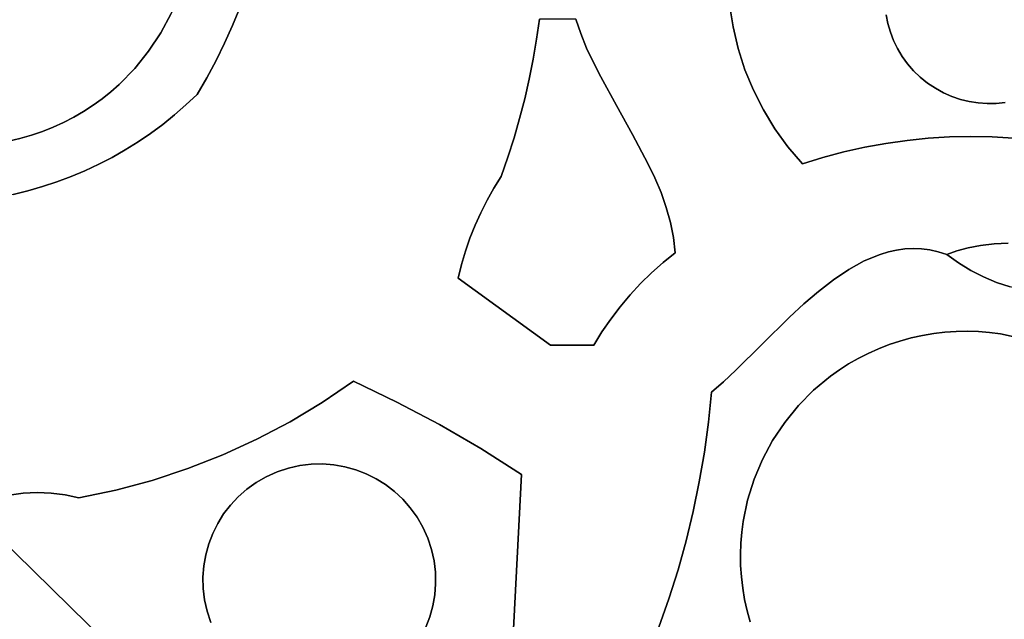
# Model space of a CAD drawing. Header units: inches. Extents: x 37.5 to 70.3, y 17.4 to 61.6.
# Tile 49 of 89: x 52.4 to 55.9, y 40 to 42.1. Entities that reach past the tile are written whole.
import ezdxf

# ---------------------------------------------------------------- set-up
doc = ezdxf.new("R2010")
doc.units = ezdxf.units.IN
doc.layers.add('SURFACES_FOR_SKETCHUP', color=7, linetype='Continuous')

msp = doc.modelspace()

# ---------------------------------------------------------------- linework, layer by layer
at = {"layer": 'SURFACES_FOR_SKETCHUP'}
for points, invisible_edges in [([(52.3681, 41.6905), (52.9627, 42.6944), (51.4536, 42.9101)], 11), ([(51.743, 41.7799), (52.3681, 41.6905), (51.4536, 42.9101)], 11), ([(52.8733, 42.0693), (52.9627, 42.6944), (52.3681, 41.6905)], 11), ([(52.9104, 42.1393), (52.9627, 42.6944), (52.8733, 42.0693)], 3), ([(55.5107, 42.3578), (55.6263, 41.8893), (55.708, 42.5425)], 11), ([(55.6263, 41.8893), (55.8723, 41.8164), (55.708, 42.5425)], 11), ([(55.8723, 41.8164), (56.2245, 42.1462), (55.708, 42.5425)], 11), ([(55.4838, 42.1027), (55.5107, 42.3578), (55.4775, 42.1342)], 3), ([(55.5107, 42.3578), (55.4838, 42.1027), (55.6263, 41.8893)], 11), ([(53.2041, 42.2908), (53.1821, 42.2248), (54.2105, 41.9749)], 10), ([(54.2105, 41.9749), (54.2229, 42.0466), (53.2041, 42.2908)], 10), ([(54.2229, 42.0466), (54.2333, 42.1187), (53.2041, 42.2908)], 10), ([(55.0537, 42.2354), (54.9707, 41.9372), (55.1301, 42.2705)], 3), ([(55.1301, 42.2705), (54.9707, 41.9372), (55.4838, 42.1027)], 11), ([(55.4838, 42.1027), (55.4775, 42.1342), (55.1301, 42.2705)], 10), ([(52.9406, 42.2126), (52.9104, 42.1393), (53.1315, 42.0954)], 10), ([(53.1315, 42.0954), (53.1579, 42.1596), (52.9406, 42.2126)], 10), ([(53.1821, 42.2248), (53.1579, 42.1596), (54.1962, 41.9035)], 10), ([(54.1962, 41.9035), (54.2105, 41.9749), (53.1821, 42.2248)], 10), ([(55.0537, 42.2354), (54.9156, 42.17), (54.9279, 42.0907)], 8), ([(54.9279, 42.0907), (54.9463, 42.013), (55.0537, 42.2354)], 10), ([(54.9707, 41.9372), (55.0537, 42.2354), (54.9463, 42.013)], 3), ([(54.3812, 42.0666), (54.9156, 42.17), (54.3633, 42.1187)], 3), ([(54.4025, 42.0147), (54.9156, 42.17), (54.3812, 42.0666)], 3), ([(54.4266, 41.963), (54.9156, 42.17), (54.4025, 42.0147)], 3), ([(54.9156, 42.17), (54.4266, 41.963), (54.9279, 42.0907)], 3), ([(52.8733, 42.0693), (53.1028, 42.0321), (52.9104, 42.1393)], 3), ([(53.1315, 42.0954), (52.9104, 42.1393), (53.1028, 42.0321)], 3), ([(53.1579, 42.1596), (53.1315, 42.0954), (54.1618, 41.7622)], 10), ([(54.18, 41.8326), (54.1962, 41.9035), (53.1579, 42.1596)], 10), ([(54.1618, 41.7622), (54.18, 41.8326), (53.1579, 42.1596)], 10), ([(56.108, 41.9176), (56.2245, 42.1462), (55.8723, 41.8164)], 11), ([(54.3633, 42.1187), (54.2333, 42.1187), (54.2229, 42.0466)], 8), ([(54.3633, 42.1187), (54.2229, 42.0466), (54.3812, 42.0666)], 3), ([(55.4838, 42.1027), (54.9707, 41.9372), (55.4929, 42.0718)], 3), ([(55.4838, 42.1027), (55.4929, 42.0718), (55.6263, 41.8893)], 10), ([(52.8733, 42.0693), (52.3681, 41.6905), (52.8298, 42.0032)], 3), ([(52.8298, 42.0032), (53.0391, 41.9085), (52.8733, 42.0693)], 3), ([(53.072, 41.9698), (52.8733, 42.0693), (53.0391, 41.9085)], 3), ([(53.1028, 42.0321), (52.8733, 42.0693), (53.072, 41.9698)], 3), ([(53.1315, 42.0954), (53.1028, 42.0321), (54.1418, 41.6923)], 10), ([(54.1418, 41.6923), (54.1618, 41.7622), (53.1315, 42.0954)], 10), ([(54.3812, 42.0666), (54.2229, 42.0466), (54.4025, 42.0147)], 3), ([(54.4528, 41.9114), (54.9279, 42.0907), (54.4266, 41.963)], 3), ([(54.9279, 42.0907), (54.4528, 41.9114), (54.9463, 42.013)], 3), ([(55.001, 41.8637), (55.4929, 42.0718), (54.9707, 41.9372)], 3), ([(55.4929, 42.0718), (55.001, 41.8637), (55.5045, 42.0418)], 3), ([(55.4929, 42.0718), (55.5045, 42.0418), (55.6, 41.9106)], 10), ([(55.6, 41.9106), (55.6263, 41.8893), (55.4929, 42.0718)], 10), ([(53.1028, 42.0321), (53.072, 41.9698), (54.0451, 41.4684)], 10), ([(54.1199, 41.6229), (54.1418, 41.6923), (53.1028, 42.0321)], 10), ([(54.0451, 41.4684), (54.0696, 41.5118), (53.1028, 42.0321)], 10), ([(54.0696, 41.5118), (54.1199, 41.6229), (53.1028, 42.0321)], 11), ([(54.2105, 41.9749), (54.4025, 42.0147), (54.2229, 42.0466)], 3), ([(55.0368, 41.7927), (55.5045, 42.0418), (55.001, 41.8637)], 3), ([(55.5045, 42.0418), (55.0368, 41.7927), (55.5186, 42.0128)], 3), ([(55.5045, 42.0418), (55.5186, 42.0128), (55.6, 41.9106)], 10), ([(52.409, 41.7021), (52.8298, 42.0032), (52.3681, 41.6905)], 3), ([(52.8298, 42.0032), (52.409, 41.7021), (52.78, 41.9415)], 3), ([(52.8298, 42.0032), (52.78, 41.9415), (52.9642, 41.8108)], 10), ([(53.0391, 41.9085), (52.8298, 42.0032), (53.0041, 41.8484)], 3), ([(52.9642, 41.8108), (53.0041, 41.8484), (52.8298, 42.0032)], 10), ([(54.4025, 42.0147), (54.2105, 41.9749), (54.4266, 41.963)], 3), ([(54.5094, 41.8084), (54.9463, 42.013), (54.4528, 41.9114)], 3), ([(54.9463, 42.013), (54.5094, 41.8084), (54.9707, 41.9372)], 3), ([(55.0368, 41.7927), (55.3255, 41.642), (55.5186, 42.0128)], 11), ([(55.4007, 41.659), (55.5186, 42.0128), (55.3255, 41.642)], 3), ([(55.5186, 42.0128), (55.4007, 41.659), (55.5353, 41.985)], 3), ([(55.5353, 41.985), (55.5761, 41.9337), (55.5186, 42.0128)], 3), ([(55.6, 41.9106), (55.5186, 42.0128), (55.5761, 41.9337)], 3), ([(53.072, 41.9698), (53.0391, 41.9085), (54.0225, 41.424)], 10), ([(54.0225, 41.424), (54.0451, 41.4684), (53.072, 41.9698)], 10), ([(54.1962, 41.9035), (54.4266, 41.963), (54.2105, 41.9749)], 3), ([(54.4266, 41.963), (54.1962, 41.9035), (54.4528, 41.9114)], 3), ([(55.5353, 41.985), (55.4007, 41.659), (55.5545, 41.9586)], 3), ([(55.4764, 41.6729), (55.5545, 41.9586), (55.4007, 41.659)], 3), ([(55.5545, 41.9586), (55.4764, 41.6729), (55.5761, 41.9337)], 3), ([(55.5353, 41.985), (55.5545, 41.9586), (55.5761, 41.9337)], 8), ([(52.4488, 41.7156), (52.78, 41.9415), (52.409, 41.7021)], 3), ([(52.78, 41.9415), (52.4488, 41.7156), (52.7244, 41.8845)], 3), ([(52.78, 41.9415), (52.7244, 41.8845), (52.8806, 41.7408)], 10), ([(52.9231, 41.7749), (52.9642, 41.8108), (52.78, 41.9415)], 10), ([(52.8806, 41.7408), (52.9231, 41.7749), (52.78, 41.9415)], 10), ([(54.5675, 41.7051), (54.9707, 41.9372), (54.5094, 41.8084)], 3), ([(54.9707, 41.9372), (54.5675, 41.7051), (55.001, 41.8637)], 3), ([(55.5761, 41.9337), (55.4764, 41.6729), (55.6, 41.9106)], 3), ([(53.0391, 41.9085), (53.0041, 41.8484), (54.002, 41.3787)], 10), ([(54.002, 41.3787), (54.0225, 41.424), (53.0391, 41.9085)], 10), ([(54.4528, 41.9114), (54.18, 41.8326), (54.5094, 41.8084)], 3), ([(54.18, 41.8326), (54.4528, 41.9114), (54.1962, 41.9035)], 3), ([(55.5525, 41.6837), (55.6, 41.9106), (55.4764, 41.6729)], 3), ([(55.6, 41.9106), (55.5525, 41.6837), (55.6263, 41.8893)], 3), ([(55.6263, 41.8893), (55.5525, 41.6837), (55.6544, 41.8705)], 3), ([(55.6263, 41.8893), (55.6544, 41.8705), (55.8402, 41.8159)], 10), ([(55.8723, 41.8164), (55.6263, 41.8893), (55.8402, 41.8159)], 3), ([(55.8723, 41.8164), (55.9043, 41.8196), (56.108, 41.9176)], 10), ([(52.4875, 41.7309), (52.7244, 41.8845), (52.4488, 41.7156)], 3), ([(52.7244, 41.8845), (52.4875, 41.7309), (52.6944, 41.8581)], 3), ([(52.525, 41.748), (52.6944, 41.8581), (52.4875, 41.7309)], 3), ([(52.6944, 41.8581), (52.525, 41.748), (52.6631, 41.833)], 3), ([(52.6944, 41.8581), (52.6631, 41.833), (52.7919, 41.6779)], 10), ([(52.7244, 41.8845), (52.6944, 41.8581), (52.8369, 41.7084)], 10), ([(52.7919, 41.6779), (52.8369, 41.7084), (52.6944, 41.8581)], 10), ([(52.8369, 41.7084), (52.8806, 41.7408), (52.7244, 41.8845)], 10), ([(54.6225, 41.6011), (55.001, 41.8637), (54.5675, 41.7051)], 3), ([(55.001, 41.8637), (54.6225, 41.6011), (55.0368, 41.7927)], 3), ([(55.6288, 41.6914), (55.6544, 41.8705), (55.5525, 41.6837)], 3), ([(55.6836, 41.8545), (55.6544, 41.8705), (55.6288, 41.6914)], 10), ([(55.6288, 41.6914), (55.7053, 41.696), (55.6836, 41.8545)], 10), ([(55.8081, 41.8181), (55.6544, 41.8705), (55.7762, 41.823)], 3), ([(55.8402, 41.8159), (55.6544, 41.8705), (55.8081, 41.8181)], 3), ([(55.6544, 41.8705), (55.6836, 41.8545), (55.7762, 41.823)], 10), ([(55.7138, 41.8412), (55.6836, 41.8545), (55.7053, 41.696)], 10), ([(55.7447, 41.8307), (55.7762, 41.823), (55.6836, 41.8545)], 10), ([(55.6836, 41.8545), (55.7138, 41.8412), (55.7447, 41.8307)], 8), ([(52.525, 41.748), (52.5614, 41.7668), (52.6631, 41.833)], 10), ([(52.6305, 41.8094), (52.6631, 41.833), (52.5614, 41.7668)], 10), ([(52.6631, 41.833), (52.6305, 41.8094), (52.7459, 41.6492)], 10), ([(52.7459, 41.6492), (52.7919, 41.6779), (52.6631, 41.833)], 10), ([(53.0041, 41.8484), (52.9642, 41.8108), (53.953, 41.2378)], 10), ([(53.953, 41.2378), (53.9672, 41.2855), (53.0041, 41.8484)], 10), ([(53.9672, 41.2855), (53.9836, 41.3325), (53.0041, 41.8484)], 10), ([(53.9836, 41.3325), (54.002, 41.3787), (53.0041, 41.8484)], 10), ([(54.1618, 41.7622), (54.5094, 41.8084), (54.18, 41.8326)], 3), ([(55.7447, 41.8307), (55.7138, 41.8412), (55.7053, 41.696)], 10), ([(55.7053, 41.696), (55.7819, 41.6976), (55.7447, 41.8307)], 10), ([(55.7762, 41.823), (55.7447, 41.8307), (55.7819, 41.6976)], 10), ([(55.8081, 41.8181), (55.7762, 41.823), (55.7819, 41.6976)], 10), ([(55.8402, 41.8159), (55.8081, 41.8181), (55.7819, 41.6976)], 10), ([(55.7819, 41.6976), (55.8585, 41.696), (55.8402, 41.8159)], 10), ([(55.8723, 41.8164), (55.8402, 41.8159), (55.8585, 41.696)], 10), ([(55.8585, 41.696), (55.9351, 41.6914), (55.9043, 41.8196)], 10), ([(55.9043, 41.8196), (55.8723, 41.8164), (55.8585, 41.696)], 10), ([(51.743, 41.7799), (51.813, 41.7428), (52.3681, 41.6905)], 10), ([(52.5966, 41.7873), (52.6305, 41.8094), (52.5614, 41.7668)], 2), ([(52.5614, 41.7668), (52.6507, 41.5976), (52.5966, 41.7873)], 3), ([(52.6305, 41.8094), (52.5966, 41.7873), (52.6988, 41.6225)], 10), ([(52.6507, 41.5976), (52.6988, 41.6225), (52.5966, 41.7873)], 10), ([(52.6988, 41.6225), (52.7459, 41.6492), (52.6305, 41.8094)], 10), ([(52.9231, 41.7749), (53.5657, 40.819), (52.9642, 41.8108)], 3), ([(53.5657, 40.819), (53.953, 41.2378), (52.9642, 41.8108)], 11), ([(54.5094, 41.8084), (54.1418, 41.6923), (54.5675, 41.7051)], 3), ([(54.1418, 41.6923), (54.5094, 41.8084), (54.1618, 41.7622)], 3), ([(54.6472, 41.5487), (55.0368, 41.7927), (54.6225, 41.6011)], 3), ([(55.0368, 41.7927), (54.6472, 41.5487), (55.0782, 41.7247)], 3), ([(55.0782, 41.7247), (55.3255, 41.642), (55.0368, 41.7927)], 3), ([(52.525, 41.748), (52.4875, 41.7309), (52.6016, 41.5746)], 10), ([(52.5614, 41.7668), (52.525, 41.748), (52.6507, 41.5976)], 10), ([(52.6016, 41.5746), (52.6507, 41.5976), (52.525, 41.748)], 10), ([(52.8806, 41.7408), (53.5657, 40.819), (52.9231, 41.7749)], 3), ([(52.3267, 41.681), (52.3681, 41.6905), (51.813, 41.7428)], 10), ([(52.4488, 41.7156), (52.409, 41.7021), (52.5008, 41.5347)], 10), ([(52.4875, 41.7309), (52.4488, 41.7156), (52.5516, 41.5536)], 10), ([(52.5008, 41.5347), (52.5516, 41.5536), (52.4488, 41.7156)], 10), ([(52.6016, 41.5746), (52.4875, 41.7309), (52.5516, 41.5536)], 3), ([(52.7919, 41.6779), (53.4536, 40.7431), (52.8369, 41.7084)], 3), ([(52.8369, 41.7084), (53.5657, 40.819), (52.8806, 41.7408)], 3), ([(53.5657, 40.819), (52.8369, 41.7084), (53.4536, 40.7431)], 3), ([(54.6694, 41.496), (55.0782, 41.7247), (54.6472, 41.5487)], 3), ([(55.0782, 41.7247), (54.6694, 41.496), (55.125, 41.66)], 3), ([(55.125, 41.66), (55.2509, 41.622), (55.0782, 41.7247)], 3), ([(55.3255, 41.642), (55.0782, 41.7247), (55.2509, 41.622)], 3), ([(52.3681, 41.6905), (52.3267, 41.681), (52.397, 41.5028)], 10), ([(52.344, 41.4899), (52.397, 41.5028), (52.3267, 41.681)], 10), ([(52.409, 41.7021), (52.3681, 41.6905), (52.4493, 41.5177)], 10), ([(52.4493, 41.5177), (52.3681, 41.6905), (52.397, 41.5028)], 3), ([(52.4493, 41.5177), (52.5008, 41.5347), (52.409, 41.7021)], 10), ([(52.7459, 41.6492), (53.3378, 40.6736), (52.7919, 41.6779)], 3), ([(53.4536, 40.7431), (52.7919, 41.6779), (53.3378, 40.6736)], 3), ([(54.5675, 41.7051), (54.1199, 41.6229), (54.6225, 41.6011)], 3), ([(54.1199, 41.6229), (54.5675, 41.7051), (54.1418, 41.6923)], 3), ([(55.4007, 41.659), (55.5147, 41.2897), (55.4764, 41.6729)], 3), ([(55.4764, 41.6729), (55.5443, 41.2938), (55.5525, 41.6837)], 3), ([(55.5443, 41.2938), (55.4764, 41.6729), (55.5147, 41.2897)], 3), ([(55.574, 41.2955), (55.5525, 41.6837), (55.5443, 41.2938)], 3), ([(55.5525, 41.6837), (55.604, 41.2945), (55.6288, 41.6914)], 3), ([(55.604, 41.2945), (55.5525, 41.6837), (55.574, 41.2955)], 3), ([(55.604, 41.2945), (55.6342, 41.2906), (55.6288, 41.6914)], 10), ([(55.7053, 41.696), (55.6288, 41.6914), (55.6342, 41.2906)], 10), ([(55.6342, 41.2906), (55.7311, 41.2874), (55.7053, 41.696)], 11), ([(55.7053, 41.696), (55.7719, 41.2983), (55.7819, 41.6976)], 3), ([(55.7719, 41.2983), (55.7053, 41.696), (55.7311, 41.2874)], 3), ([(55.8168, 41.3064), (55.7819, 41.6976), (55.7719, 41.2983)], 3), ([(55.7819, 41.6976), (55.8168, 41.3064), (55.8585, 41.696)], 3), ([(55.8649, 41.3118), (55.8585, 41.696), (55.8168, 41.3064)], 3), ([(55.8585, 41.696), (55.9154, 41.3142), (55.9351, 41.6914)], 3), ([(55.9154, 41.3142), (55.8585, 41.696), (55.8649, 41.3118)], 3), ([(52.6988, 41.6225), (53.2185, 40.6108), (52.7459, 41.6492)], 3), ([(53.3378, 40.6736), (52.7459, 41.6492), (53.2185, 40.6108)], 3), ([(54.6885, 41.4428), (55.125, 41.66), (54.6694, 41.496)], 3), ([(54.7038, 41.3892), (55.125, 41.66), (54.6885, 41.4428)], 3), ([(55.125, 41.66), (54.7038, 41.3892), (55.1769, 41.5988)], 3), ([(55.125, 41.66), (55.1769, 41.5988), (55.2509, 41.622)], 8), ([(55.2509, 41.622), (55.3992, 41.2507), (55.3255, 41.642)], 3), ([(55.3255, 41.642), (55.4565, 41.2743), (55.4007, 41.659)], 3), ([(55.4565, 41.2743), (55.3255, 41.642), (55.3992, 41.2507)], 3), ([(55.5147, 41.2897), (55.4007, 41.659), (55.4855, 41.2831)], 3), ([(55.4855, 41.2831), (55.4007, 41.659), (55.4565, 41.2743)], 3), ([(52.6507, 41.5976), (53.2185, 40.6108), (52.6988, 41.6225)], 3), ([(54.0961, 41.554), (54.1199, 41.6229), (54.0696, 41.5118)], 2), ([(54.0961, 41.554), (54.6225, 41.6011), (54.1199, 41.6229)], 3), ([(55.1769, 41.5988), (55.3992, 41.2507), (55.2509, 41.622)], 3), ([(52.5516, 41.5536), (52.9706, 40.5057), (52.6016, 41.5746)], 3), ([(52.6016, 41.5746), (53.096, 40.5548), (52.6507, 41.5976)], 3), ([(53.096, 40.5548), (52.6016, 41.5746), (52.9706, 40.5057)], 3), ([(53.2185, 40.6108), (52.6507, 41.5976), (53.096, 40.5548)], 3), ([(54.6225, 41.6011), (54.0961, 41.554), (54.6472, 41.5487)], 3), ([(54.7147, 41.3351), (55.1769, 41.5988), (54.7038, 41.3892)], 3), ([(55.1769, 41.5988), (54.7147, 41.3351), (55.2342, 41.1416)], 11), ([(55.2881, 41.1831), (55.1769, 41.5988), (55.2342, 41.1416)], 3), ([(55.3431, 41.2199), (55.1769, 41.5988), (55.2881, 41.1831)], 3), ([(55.3992, 41.2507), (55.1769, 41.5988), (55.3431, 41.2199)], 3), ([(52.4493, 41.5177), (52.8425, 40.4636), (52.5008, 41.5347)], 3), ([(52.5008, 41.5347), (52.8425, 40.4636), (52.5516, 41.5536)], 3), ([(52.9706, 40.5057), (52.5516, 41.5536), (52.8425, 40.4636)], 3), ([(54.0961, 41.554), (54.0696, 41.5118), (54.596, 41.1697)], 10), ([(54.6472, 41.5487), (54.0961, 41.554), (54.6694, 41.496)], 3), ([(54.596, 41.1697), (54.6694, 41.496), (54.0961, 41.554)], 11), ([(52.344, 41.4899), (52.48, 40.4179), (52.397, 41.5028)], 3), ([(52.397, 41.5028), (52.7121, 40.4286), (52.4493, 41.5177)], 3), ([(52.7121, 40.4286), (52.397, 41.5028), (52.48, 40.4179)], 11), ([(52.8425, 40.4636), (52.4493, 41.5177), (52.7121, 40.4286)], 3), ([(54.0696, 41.5118), (54.0451, 41.4684), (54.5583, 41.1289)], 10), ([(54.5583, 41.1289), (54.596, 41.1697), (54.0696, 41.5118)], 10), ([(54.6694, 41.496), (54.596, 41.1697), (54.6885, 41.4428)], 3), ([(52.2363, 41.4706), (52.3797, 40.4173), (52.2904, 41.4792)], 3), ([(52.3797, 40.4173), (52.2363, 41.4706), (52.33, 40.4105)], 3), ([(52.2904, 41.4792), (52.4298, 40.4198), (52.344, 41.4899)], 3), ([(52.4298, 40.4198), (52.2904, 41.4792), (52.3797, 40.4173)], 3), ([(52.48, 40.4179), (52.344, 41.4899), (52.4298, 40.4198)], 3), ([(54.0451, 41.4684), (54.0225, 41.424), (54.5583, 41.1289)], 10), ([(54.596, 41.1697), (54.6357, 41.2085), (54.6885, 41.4428)], 10), ([(54.7038, 41.3892), (54.6885, 41.4428), (54.6357, 41.2085)], 10), ([(54.0225, 41.424), (54.002, 41.3787), (54.5226, 41.0864)], 10), ([(54.5226, 41.0864), (54.5583, 41.1289), (54.0225, 41.424)], 10), ([(53.9836, 41.3325), (54.2723, 40.949), (54.002, 41.3787)], 3), ([(54.2723, 40.949), (54.5226, 41.0864), (54.002, 41.3787)], 11), ([(54.6357, 41.2085), (54.6773, 41.2455), (54.7038, 41.3892)], 10), ([(54.7038, 41.3892), (54.6773, 41.2455), (54.7147, 41.3351)], 3), ([(53.9836, 41.3325), (53.9672, 41.2855), (54.2723, 40.949)], 10), ([(54.7207, 41.2804), (54.7147, 41.3351), (54.6773, 41.2455)], 2), ([(54.7207, 41.2804), (55.1816, 41.0965), (54.7147, 41.3351)], 3), ([(55.2342, 41.1416), (54.7147, 41.3351), (55.1816, 41.0965)], 3), ([(53.953, 41.2378), (54.2723, 40.949), (53.9672, 41.2855)], 3), ([(55.4855, 41.2831), (55.5671, 40.9746), (55.5147, 41.2897)], 3), ([(55.5147, 41.2897), (55.5671, 40.9746), (55.5443, 41.2938)], 3), ([(55.5443, 41.2938), (55.6077, 40.9836), (55.574, 41.2955)], 3), ([(55.6077, 40.9836), (55.5443, 41.2938), (55.5671, 40.9746)], 3), ([(55.574, 41.2955), (55.6077, 40.9836), (55.604, 41.2945)], 3), ([(55.604, 41.2945), (55.6077, 40.9836), (55.6342, 41.2906)], 3), ([(55.6483, 40.9905), (55.6342, 41.2906), (55.6077, 40.9836)], 3), ([(55.6342, 41.2906), (55.6483, 40.9905), (55.6647, 41.2838)], 3), ([(55.6647, 41.2838), (55.7311, 41.2874), (55.6342, 41.2906)], 3), ([(55.6647, 41.2838), (55.6954, 41.2739), (55.7311, 41.2874)], 8), ([(55.6954, 41.2739), (55.7373, 41.2436), (55.7311, 41.2874)], 2), ([(55.7719, 41.2983), (55.7311, 41.2874), (55.7373, 41.2436)], 10), ([(55.7373, 41.2436), (55.7812, 41.2169), (55.7719, 41.2983)], 10), ([(55.8168, 41.3064), (55.7719, 41.2983), (55.7812, 41.2169)], 10), ([(55.7812, 41.2169), (55.8269, 41.1936), (55.8168, 41.3064)], 10), ([(55.8649, 41.3118), (55.8168, 41.3064), (55.8269, 41.1936)], 10), ([(55.8269, 41.1936), (55.8742, 41.174), (55.8649, 41.3118)], 10), ([(55.9154, 41.3142), (55.8649, 41.3118), (55.8742, 41.174)], 10), ([(55.8742, 41.174), (55.9229, 41.1582), (55.9154, 41.3142)], 10), ([(54.7207, 41.2804), (54.6773, 41.2455), (55.0314, 40.9515)], 10), ([(55.0314, 40.9515), (55.1302, 41.049), (54.7207, 41.2804)], 10), ([(55.1302, 41.049), (55.1816, 41.0965), (54.7207, 41.2804)], 10), ([(55.3431, 41.2199), (55.488, 40.9506), (55.3992, 41.2507)], 3), ([(55.3992, 41.2507), (55.5271, 40.9635), (55.4565, 41.2743)], 3), ([(55.5271, 40.9635), (55.3992, 41.2507), (55.488, 40.9506)], 3), ([(55.4565, 41.2743), (55.5671, 40.9746), (55.4855, 41.2831)], 3), ([(55.5671, 40.9746), (55.4565, 41.2743), (55.5271, 40.9635)], 3), ([(55.7373, 41.2436), (55.6647, 41.2838), (55.6483, 40.9905)], 11), ([(55.6954, 41.2739), (55.6647, 41.2838), (55.7373, 41.2436)], 2), ([(53.9409, 41.1894), (53.953, 41.2378), (53.5657, 40.819)], 10), ([(53.953, 41.2378), (53.9409, 41.1894), (54.2723, 40.949)], 8), ([(54.6773, 41.2455), (54.6357, 41.2085), (54.9381, 40.8587)], 10), ([(54.9381, 40.8587), (55.0314, 40.9515), (54.6773, 41.2455)], 10), ([(55.2881, 41.1831), (55.4501, 40.9358), (55.3431, 41.2199)], 3), ([(55.488, 40.9506), (55.3431, 41.2199), (55.4501, 40.9358)], 3), ([(55.6483, 40.9905), (55.6887, 40.9953), (55.7373, 41.2436)], 10), ([(55.7812, 41.2169), (55.7373, 41.2436), (55.6887, 40.9953)], 10), ([(55.6887, 40.9953), (55.729, 40.998), (55.7812, 41.2169)], 10), ([(55.729, 40.998), (55.7691, 40.9987), (55.7812, 41.2169)], 10), ([(55.8269, 41.1936), (55.7812, 41.2169), (55.7691, 40.9987)], 10), ([(53.7213, 40.7447), (53.9409, 41.1894), (53.5657, 40.819)], 3), ([(53.8737, 40.6642), (53.9409, 41.1894), (53.7213, 40.7447)], 3), ([(53.9409, 41.1894), (53.8737, 40.6642), (54.2723, 40.949)], 3), ([(54.6357, 41.2085), (54.596, 41.1697), (54.9381, 40.8587)], 10), ([(55.2342, 41.1416), (55.4132, 40.9193), (55.2881, 41.1831)], 3), ([(55.4501, 40.9358), (55.2881, 41.1831), (55.4132, 40.9193)], 3), ([(55.8269, 41.1936), (55.7691, 40.9987), (55.8089, 40.9974)], 9), ([(55.8269, 41.1936), (55.8089, 40.9974), (55.8742, 41.174)], 3), ([(54.596, 41.1697), (54.5583, 41.1289), (54.8936, 40.817)], 10), ([(54.8936, 40.817), (54.9381, 40.8587), (54.596, 41.1697)], 10), ([(55.8484, 40.9941), (55.8742, 41.174), (55.8089, 40.9974)], 3), ([(55.8742, 41.174), (55.8484, 40.9941), (55.9229, 41.1582)], 3), ([(55.8875, 40.989), (55.9229, 41.1582), (55.8484, 40.9941)], 3), ([(55.9229, 41.1582), (55.8875, 40.989), (55.9728, 41.1461)], 3), ([(55.9642, 40.973), (55.9728, 41.1461), (55.8875, 40.989)], 3), ([(54.5583, 41.1289), (54.5226, 41.0864), (54.8506, 40.78)], 10), ([(54.8506, 40.78), (54.8936, 40.817), (54.5583, 41.1289)], 10), ([(55.1816, 41.0965), (55.3775, 40.9012), (55.2342, 41.1416)], 3), ([(55.4132, 40.9193), (55.2342, 41.1416), (55.3775, 40.9012)], 3), ([(54.2723, 40.949), (54.489, 41.0422), (54.5226, 41.0864)], 9), ([(54.5226, 41.0864), (54.489, 41.0422), (54.8506, 40.78)], 10), ([(55.1302, 41.049), (55.3096, 40.86), (55.1816, 41.0965)], 3), ([(55.3429, 40.8813), (55.1816, 41.0965), (55.3096, 40.86)], 3), ([(55.3775, 40.9012), (55.1816, 41.0965), (55.3429, 40.8813)], 3), ([(54.2723, 40.949), (54.4575, 40.9964), (54.489, 41.0422)], 9), ([(54.489, 41.0422), (54.4575, 40.9964), (54.8506, 40.78)], 10), ([(55.0314, 40.9515), (55.2775, 40.8371), (55.1302, 41.049)], 3), ([(55.3096, 40.86), (55.1302, 41.049), (55.2775, 40.8371)], 3), ([(54.2723, 40.949), (54.4282, 40.949), (54.4575, 40.9964)], 8), ([(54.4575, 40.9964), (54.4282, 40.949), (54.8506, 40.78)], 10), ([(54.9787, 39.9959), (55.5671, 40.9746), (55.0702, 40.6071)], 11), ([(54.9787, 39.9959), (56.5458, 40.3861), (55.5671, 40.9746)], 11), ([(55.1133, 40.6716), (55.0702, 40.6071), (55.5671, 40.9746)], 10), ([(55.5671, 40.9746), (55.5271, 40.9635), (55.1133, 40.6716)], 10), ([(55.5671, 40.9746), (56.1101, 40.9198), (55.6077, 40.9836)], 3), ([(56.1783, 40.883), (55.5671, 40.9746), (56.5458, 40.3861)], 11), ([(56.1101, 40.9198), (55.5671, 40.9746), (56.1783, 40.883)], 3), ([(55.6077, 40.9836), (56.0385, 40.9498), (55.6483, 40.9905)], 3), ([(56.0385, 40.9498), (55.6077, 40.9836), (56.1101, 40.9198)], 3), ([(55.6483, 40.9905), (55.9642, 40.973), (55.6887, 40.9953)], 3), ([(55.9642, 40.973), (55.6483, 40.9905), (56.0385, 40.9498)], 3), ([(55.729, 40.998), (55.6887, 40.9953), (55.8875, 40.989)], 10), ([(55.8875, 40.989), (55.6887, 40.9953), (55.9642, 40.973)], 3), ([(55.729, 40.998), (55.8875, 40.989), (55.7691, 40.9987)], 3), ([(55.8089, 40.9974), (55.7691, 40.9987), (55.8484, 40.9941)], 2), ([(55.8875, 40.989), (55.8484, 40.9941), (55.7691, 40.9987)], 10), ([(54.0228, 40.5776), (54.2723, 40.949), (53.8737, 40.6642)], 3), ([(54.1683, 40.4851), (54.2723, 40.949), (54.0228, 40.5776)], 3), ([(54.2723, 40.949), (54.1683, 40.4851), (54.4282, 40.949)], 3), ([(54.4282, 40.949), (54.1683, 40.4851), (54.8251, 40.5647)], 11), ([(54.8251, 40.5647), (54.8397, 40.6721), (54.4282, 40.949)], 10), ([(54.8397, 40.6721), (54.8506, 40.78), (54.4282, 40.949)], 10), ([(54.9381, 40.8587), (55.1624, 40.7317), (55.0314, 40.9515)], 3), ([(55.2172, 40.787), (55.0314, 40.9515), (55.1624, 40.7317)], 3), ([(55.2775, 40.8371), (55.0314, 40.9515), (55.2172, 40.787)], 3), ([(55.1624, 40.7317), (55.1133, 40.6716), (55.5271, 40.9635)], 10), ([(55.5271, 40.9635), (55.488, 40.9506), (55.1624, 40.7317)], 10), ([(55.2172, 40.787), (55.1624, 40.7317), (55.488, 40.9506)], 10), ([(55.488, 40.9506), (55.4501, 40.9358), (55.2172, 40.787)], 10), ([(55.2775, 40.8371), (55.2172, 40.787), (55.4501, 40.9358)], 10), ([(55.4132, 40.9193), (55.2775, 40.8371), (55.4501, 40.9358)], 3), ([(55.4132, 40.9193), (55.3775, 40.9012), (55.2775, 40.8371)], 10), ([(55.3096, 40.86), (55.2775, 40.8371), (55.3775, 40.9012)], 10), ([(55.3429, 40.8813), (55.3096, 40.86), (55.3775, 40.9012)], 2), ([(54.9381, 40.8587), (54.8936, 40.817), (55.1133, 40.6716)], 10), ([(54.9381, 40.8587), (55.1133, 40.6716), (55.1624, 40.7317)], 9), ([(53.7213, 40.7447), (53.5657, 40.819), (53.4536, 40.7431)], 8), ([(54.8936, 40.817), (54.8506, 40.78), (54.8397, 40.6721)], 8), ([(54.8936, 40.817), (54.8397, 40.6721), (55.0702, 40.6071)], 11), ([(55.0702, 40.6071), (55.1133, 40.6716), (54.8936, 40.817)], 10), ([(53.3378, 40.6736), (53.4545, 40.5225), (53.4536, 40.7431)], 3), ([(53.7213, 40.7447), (53.4536, 40.7431), (53.5346, 40.5123)], 11), ([(53.4949, 40.5193), (53.4536, 40.7431), (53.4545, 40.5225)], 3), ([(53.4949, 40.5193), (53.5346, 40.5123), (53.4536, 40.7431)], 10), ([(53.7213, 40.7447), (53.5346, 40.5123), (53.5733, 40.5016)], 9), ([(53.7213, 40.7447), (53.5733, 40.5016), (53.6107, 40.4872)], 9), ([(53.7213, 40.7447), (53.6107, 40.4872), (53.6466, 40.4693)], 9), ([(53.7213, 40.7447), (53.6466, 40.4693), (53.8737, 40.6642)], 3), ([(53.2185, 40.6108), (53.3316, 40.5076), (53.3378, 40.6736)], 3), ([(53.3726, 40.5167), (53.3378, 40.6736), (53.3316, 40.5076)], 3), ([(53.4545, 40.5225), (53.3378, 40.6736), (53.4136, 40.5217)], 3), ([(53.4136, 40.5217), (53.3378, 40.6736), (53.3726, 40.5167)], 3), ([(53.6807, 40.4481), (53.8737, 40.6642), (53.6466, 40.4693)], 3), ([(53.7127, 40.4236), (53.8737, 40.6642), (53.6807, 40.4481)], 3), ([(53.7423, 40.3959), (53.8737, 40.6642), (53.7127, 40.4236)], 3), ([(53.8737, 40.6642), (53.7423, 40.3959), (54.0228, 40.5776)], 3), ([(54.8397, 40.6721), (54.8251, 40.5647), (55.0335, 40.5389)], 10), ([(55.0335, 40.5389), (55.0702, 40.6071), (54.8397, 40.6721)], 10), ([(53.096, 40.5548), (53.2157, 40.4557), (53.2185, 40.6108)], 3), ([(53.252, 40.4766), (53.2185, 40.6108), (53.2157, 40.4557)], 3), ([(53.291, 40.4941), (53.2185, 40.6108), (53.252, 40.4766)], 3), ([(53.3316, 40.5076), (53.2185, 40.6108), (53.291, 40.4941)], 3), ([(53.7693, 40.3652), (54.0228, 40.5776), (53.7423, 40.3959)], 3), ([(53.7935, 40.3316), (54.0228, 40.5776), (53.7693, 40.3652)], 3), ([(53.8144, 40.2953), (54.0228, 40.5776), (53.7935, 40.3316)], 3), ([(54.0228, 40.5776), (53.8144, 40.2953), (54.1683, 40.4851)], 3), ([(55.0702, 40.6071), (55.0335, 40.5389), (54.9787, 39.9959)], 10), ([(52.9706, 40.5057), (53.1237, 40.3749), (53.096, 40.5548)], 3), ([(53.1514, 40.4045), (53.096, 40.5548), (53.1237, 40.3749)], 3), ([(53.1821, 40.4315), (53.096, 40.5548), (53.1514, 40.4045)], 3), ([(53.2157, 40.4557), (53.096, 40.5548), (53.1821, 40.4315)], 3), ([(54.8068, 40.4579), (54.8251, 40.5647), (54.1683, 40.4851)], 10), ([(54.8251, 40.5647), (54.8068, 40.4579), (55.0034, 40.4674)], 10), ([(55.0034, 40.4674), (55.0335, 40.5389), (54.8251, 40.5647)], 10), ([(53.3316, 40.5076), (53.291, 40.4941), (53.5733, 40.5016)], 10), ([(53.5346, 40.5123), (53.4949, 40.5193), (53.3316, 40.5076)], 10), ([(53.3316, 40.5076), (53.4949, 40.5193), (53.3726, 40.5167)], 3), ([(53.5733, 40.5016), (53.5346, 40.5123), (53.3316, 40.5076)], 10), ([(53.4545, 40.5225), (53.3726, 40.5167), (53.4949, 40.5193)], 3), ([(53.4545, 40.5225), (53.4136, 40.5217), (53.3726, 40.5167)], 8), ([(55.0335, 40.5389), (55.0034, 40.4674), (54.9697, 40.0365)], 10), ([(54.9697, 40.0365), (54.9787, 39.9959), (55.0335, 40.5389)], 10), ([(52.8425, 40.4636), (53.078, 40.3088), (52.9706, 40.5057)], 3), ([(53.0992, 40.3429), (52.9706, 40.5057), (53.078, 40.3088)], 3), ([(53.1237, 40.3749), (52.9706, 40.5057), (53.0992, 40.3429)], 3), ([(53.0601, 40.2729), (53.291, 40.4941), (53.078, 40.3088)], 3), ([(53.291, 40.4941), (53.0601, 40.2729), (53.6107, 40.4872)], 11), ([(53.8319, 40.2563), (53.6107, 40.4872), (53.0601, 40.2729)], 11), ([(53.291, 40.4941), (53.252, 40.4766), (53.078, 40.3088)], 10), ([(53.078, 40.3088), (53.252, 40.4766), (53.0992, 40.3429)], 3), ([(53.0992, 40.3429), (53.252, 40.4766), (53.1237, 40.3749)], 3), ([(53.252, 40.4766), (53.2157, 40.4557), (53.1237, 40.3749)], 10), ([(53.6107, 40.4872), (53.5733, 40.5016), (53.291, 40.4941)], 10), ([(53.6107, 40.4872), (53.8319, 40.2563), (53.6466, 40.4693)], 3), ([(53.8319, 40.2563), (54.1683, 40.4851), (53.8144, 40.2953)], 3), ([(53.8454, 40.2157), (54.1683, 40.4851), (53.8319, 40.2563)], 3), ([(53.8454, 40.2157), (53.8545, 40.1747), (54.1683, 40.4851)], 10), ([(53.8545, 40.1747), (53.8594, 40.1337), (54.1683, 40.4851)], 10), ([(54.1366, 39.868), (54.1683, 40.4851), (53.8594, 40.1337)], 10), ([(54.1683, 40.4851), (54.1366, 39.868), (54.698, 40.0389)], 10), ([(54.785, 40.3519), (54.8068, 40.4579), (54.1683, 40.4851)], 10), ([(54.7305, 40.1423), (54.7596, 40.2466), (54.1683, 40.4851)], 10), ([(54.7596, 40.2466), (54.785, 40.3519), (54.1683, 40.4851)], 10), ([(54.698, 40.0389), (54.7305, 40.1423), (54.1683, 40.4851)], 10), ([(52.7121, 40.4286), (53.035, 40.1968), (52.8425, 40.4636)], 3), ([(53.0457, 40.2355), (52.8425, 40.4636), (53.035, 40.1968)], 3), ([(53.0601, 40.2729), (52.8425, 40.4636), (53.0457, 40.2355)], 3), ([(53.078, 40.3088), (52.8425, 40.4636), (53.0601, 40.2729)], 3), ([(53.1514, 40.4045), (53.1237, 40.3749), (53.2157, 40.4557)], 10), ([(53.2157, 40.4557), (53.1821, 40.4315), (53.1514, 40.4045)], 8), ([(53.8319, 40.2563), (53.8144, 40.2953), (53.6466, 40.4693)], 10), ([(53.6466, 40.4693), (53.8144, 40.2953), (53.6807, 40.4481)], 3), ([(53.6807, 40.4481), (53.8144, 40.2953), (53.7127, 40.4236)], 3), ([(54.8068, 40.4579), (54.785, 40.3519), (54.9803, 40.393)], 10), ([(54.9803, 40.393), (55.0034, 40.4674), (54.8068, 40.4579)], 10), ([(55.0034, 40.4674), (54.9803, 40.393), (54.9628, 40.0771)], 10), ([(54.9628, 40.0771), (54.9697, 40.0365), (55.0034, 40.4674)], 10), ([(52.33, 40.4105), (52.2811, 40.3993), (52.935, 39.6312)], 10), ([(52.33, 40.4105), (52.935, 39.6312), (52.3797, 40.4173)], 3), ([(52.3797, 40.4173), (52.935, 39.6312), (52.4298, 40.4198)], 3), ([(52.4298, 40.4198), (52.935, 39.6312), (52.48, 40.4179)], 3), ([(52.53, 40.4116), (52.7121, 40.4286), (52.48, 40.4179)], 3), ([(52.53, 40.4116), (52.48, 40.4179), (52.935, 39.6312)], 10), ([(52.5796, 40.4009), (52.7121, 40.4286), (52.53, 40.4116)], 2), ([(52.53, 40.4116), (52.935, 39.6312), (52.5796, 40.4009)], 3), ([(52.5796, 40.4009), (53.0248, 40.1167), (52.7121, 40.4286)], 3), ([(53.0306, 40.0348), (52.5796, 40.4009), (52.935, 39.6312)], 11), ([(53.0256, 40.0758), (52.5796, 40.4009), (53.0306, 40.0348)], 3), ([(53.0248, 40.1167), (52.5796, 40.4009), (53.0256, 40.0758)], 3), ([(53.028, 40.1571), (52.7121, 40.4286), (53.0248, 40.1167)], 3), ([(53.035, 40.1968), (52.7121, 40.4286), (53.028, 40.1571)], 3), ([(53.7423, 40.3959), (53.7127, 40.4236), (53.7935, 40.3316)], 10), ([(53.8144, 40.2953), (53.7935, 40.3316), (53.7127, 40.4236)], 10), ([(52.2331, 40.3839), (52.1863, 40.3641), (52.935, 39.6312)], 8), ([(52.2331, 40.3839), (52.935, 39.6312), (52.2811, 40.3993)], 3), ([(53.7935, 40.3316), (53.7693, 40.3652), (53.7423, 40.3959)], 8), ([(54.9643, 40.3163), (54.9803, 40.393), (54.785, 40.3519)], 10), ([(54.9643, 40.3163), (54.958, 40.1175), (54.9803, 40.393)], 3), ([(54.958, 40.1175), (54.9628, 40.0771), (54.9803, 40.393)], 10), ([(55.9573, 39.4075), (56.5458, 40.3861), (54.9787, 39.9959)], 11), ([(52.1863, 40.3641), (52.2267, 39.8282), (52.935, 39.6312)], 3), ([(54.785, 40.3519), (54.7596, 40.2466), (54.9592, 40.2772)], 10), ([(54.9592, 40.2772), (54.9643, 40.3163), (54.785, 40.3519)], 10), ([(54.9643, 40.3163), (54.9592, 40.2772), (54.9546, 40.1979)], 10), ([(54.9553, 40.1578), (54.9643, 40.3163), (54.9546, 40.1979)], 3), ([(54.9553, 40.1578), (54.958, 40.1175), (54.9643, 40.3163)], 10), ([(53.0601, 40.2729), (53.0457, 40.2355), (53.0532, 39.9532)], 10), ([(53.0532, 39.9532), (53.2744, 39.7223), (53.0601, 40.2729)], 11), ([(53.2744, 39.7223), (53.5941, 39.7154), (53.0601, 40.2729)], 11), ([(53.8319, 40.2563), (53.0601, 40.2729), (53.825, 39.9366)], 11), ([(53.825, 39.9366), (53.0601, 40.2729), (53.5941, 39.7154)], 11), ([(54.9559, 40.2377), (54.9592, 40.2772), (54.7596, 40.2466)], 10), ([(54.9559, 40.2377), (54.9546, 40.1979), (54.9592, 40.2772)], 2), ([(53.0457, 40.2355), (53.035, 40.1968), (53.0397, 39.9938)], 10), ([(53.0397, 39.9938), (53.0532, 39.9532), (53.0457, 40.2355)], 10), ([(53.825, 39.9366), (53.8394, 39.974), (53.8319, 40.2563)], 10), ([(53.8454, 40.2157), (53.8319, 40.2563), (53.8394, 39.974)], 10), ([(54.7596, 40.2466), (54.7305, 40.1423), (54.9553, 40.1578)], 10), ([(54.9546, 40.1979), (54.9559, 40.2377), (54.7596, 40.2466)], 10), ([(54.9553, 40.1578), (54.9546, 40.1979), (54.7596, 40.2466)], 10), ([(53.035, 40.1968), (53.028, 40.1571), (53.0397, 39.9938)], 10), ([(53.8394, 39.974), (53.8501, 40.0127), (53.8454, 40.2157)], 10), ([(53.8501, 40.0127), (53.8571, 40.0524), (53.8454, 40.2157)], 10), ([(53.8454, 40.2157), (53.8571, 40.0524), (53.8545, 40.1747)], 3), ([(53.0248, 40.1167), (53.0306, 40.0348), (53.028, 40.1571)], 3), ([(53.0397, 39.9938), (53.028, 40.1571), (53.0306, 40.0348)], 3), ([(53.8603, 40.0928), (53.8545, 40.1747), (53.8571, 40.0524)], 3), ([(53.8603, 40.0928), (53.8594, 40.1337), (53.8545, 40.1747)], 8), ([(54.958, 40.1175), (54.9553, 40.1578), (54.7305, 40.1423)], 10), ([(53.8594, 40.1337), (53.8603, 40.0928), (54.1366, 39.868)], 10), ([(54.7305, 40.1423), (54.698, 40.0389), (54.9628, 40.0771)], 10), ([(54.9628, 40.0771), (54.958, 40.1175), (54.7305, 40.1423)], 10), ([(53.0248, 40.1167), (53.0256, 40.0758), (53.0306, 40.0348)], 8), ([(53.8603, 40.0928), (53.8571, 40.0524), (54.1366, 39.868)], 10), ([(53.8571, 40.0524), (53.8501, 40.0127), (54.1366, 39.868)], 10), ([(54.9697, 40.0365), (54.9628, 40.0771), (54.698, 40.0389)], 10), ([(53.0306, 40.0348), (52.935, 39.6312), (53.0397, 39.9938)], 3), ([(53.8501, 40.0127), (53.8394, 39.974), (54.1366, 39.868)], 10), ([(54.6619, 39.9366), (54.698, 40.0389), (54.1366, 39.868)], 10), ([(54.698, 40.0389), (54.6619, 39.9366), (54.9787, 39.9959)], 10), ([(54.9787, 39.9959), (54.9697, 40.0365), (54.698, 40.0389)], 10), ([(53.0397, 39.9938), (52.935, 39.6312), (53.0532, 39.9532)], 3), ([(54.9898, 39.9559), (54.9787, 39.9959), (54.6619, 39.9366)], 10), ([(55.3462, 39.499), (54.9787, 39.9959), (55.2817, 39.5421)], 3), ([(54.9898, 39.9559), (55.2817, 39.5421), (54.9787, 39.9959)], 3), ([(54.9787, 39.9959), (55.3462, 39.499), (55.9573, 39.4075)], 11), ([(53.8394, 39.974), (53.825, 39.9366), (54.1366, 39.868)], 10)]:
    msp.add_3dface(points, dxfattribs=dict(at, invisible_edges=invisible_edges))

doc.saveas('drawing.dxf')
